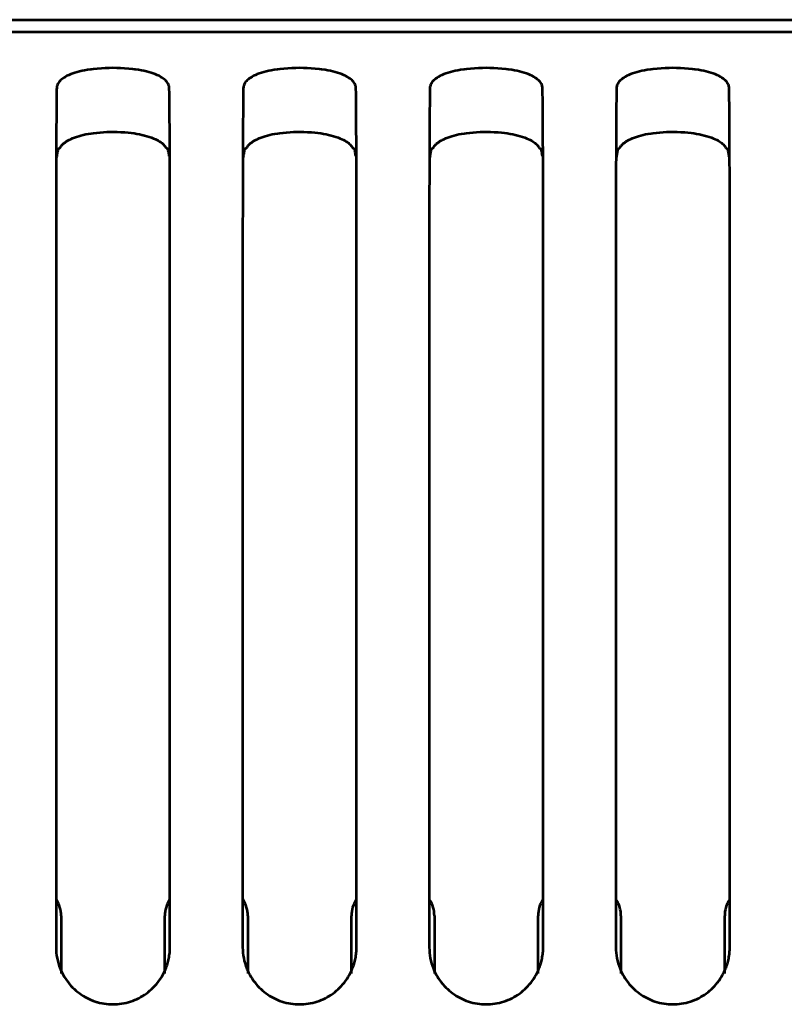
# Model space of a CAD drawing. Header units: millimetres. Extents: x 0 to 820, y 0 to 1200.
# Tile 50 of 81: x 120 to 151, y 921 to 962. Entities that reach past the tile are written whole.
import ezdxf

# ---------------------------------------------------------------- set-up
doc = ezdxf.new("R2010")
doc.units = ezdxf.units.MM
doc.header["$MEASUREMENT"] = 0
doc.layers.add('Layer 1', color=7, linetype='Continuous', lineweight=0)

# ---------------------------------------------------------------- blocks, each defined once
blk = doc.blocks.new('Block_3')
at = {"layer": 'Layer 1', "color": 18, "lineweight": 53, "true_color": 0x010101}
for p, q in [((596.49, 961.528), (70.99, 961.528)), ((121.046, 956.762), (121.046, 956.719)), ((121.047, 956.75), (121.047, 956.705)), ((121.121, 956.647), (121.131, 956.705)), ((125.733, 956.719), (125.733, 956.762)), ((125.733, 956.705), (125.733, 956.75)), ((128.746, 956.762), (128.746, 956.719)), ((128.747, 956.75), (128.747, 956.705)), ((128.821, 956.647), (128.831, 956.705)), ((133.433, 956.719), (133.433, 956.762)), ((133.433, 956.705), (133.433, 956.75)), ((136.446, 956.762), (136.446, 956.719)), ((136.447, 956.75), (136.447, 956.705)), ((136.521, 956.647), (136.531, 956.705)), ((141.133, 956.719), (141.133, 956.762)), ((141.133, 956.705), (141.133, 956.75)), ((144.146, 956.762), (144.146, 956.719)), ((144.147, 956.75), (144.147, 956.705)), ((144.221, 956.647), (144.231, 956.705)), ((148.833, 956.719), (148.833, 956.762)), ((148.833, 956.705), (148.833, 956.75)), ((121.04, 950.693), (121.04, 923.759)), ((125.74, 949.57), (125.74, 950.693)), ((128.74, 950.693), (128.74, 923.759)), ((133.44, 949.57), (133.44, 950.693)), ((136.44, 950.693), (136.44, 923.759)), ((141.14, 949.57), (141.14, 950.693)), ((144.14, 950.693), (144.14, 923.759)), ((148.84, 949.57), (148.84, 950.693)), ((125.74, 948.435), (125.74, 949.57)), ((133.44, 948.435), (133.44, 949.57)), ((141.14, 948.435), (141.14, 949.57)), ((148.84, 948.435), (148.84, 949.57)), ((125.74, 923.759), (125.74, 948.435)), ((133.44, 923.759), (133.44, 948.435)), ((141.14, 923.759), (141.14, 948.435)), ((148.84, 923.759), (148.84, 948.435))]:
    blk.add_line(p, q, dxfattribs=at)
for points in [[(125.713, 959.22), (125.711, 959.258), (125.705, 959.295), (125.695, 959.331), (125.682, 959.367), (125.664, 959.403), (125.643, 959.438), (125.617, 959.473), (125.587, 959.509), (125.552, 959.544), (125.511, 959.579), (125.465, 959.615), (125.412, 959.65), (125.353, 959.686), (125.288, 959.721), (125.215, 959.756), (125.135, 959.79), (125.053, 959.822), (124.958, 959.855), (124.863, 959.885), (124.766, 959.91), (124.666, 959.933), (124.56, 959.954), (124.445, 959.973), (124.313, 959.991), (124.297, 959.993), (124.207, 960.003), (124.037, 960.02), (123.869, 960.034), (123.705, 960.043), (123.545, 960.049), (123.389, 960.051), (123.233, 960.049), (123.073, 960.043), (122.909, 960.034), (122.742, 960.02), (122.571, 960.003), (122.482, 959.993), (122.466, 959.991), (122.334, 959.972), (122.219, 959.954), (122.113, 959.933), (122.013, 959.91), (121.916, 959.885), (121.821, 959.855), (121.726, 959.822), (121.644, 959.79), (121.564, 959.756), (121.491, 959.721), (121.426, 959.686), (121.367, 959.651), (121.314, 959.615), (121.268, 959.579), (121.228, 959.544), (121.192, 959.509), (121.162, 959.473), (121.136, 959.438), (121.115, 959.402), (121.097, 959.367), (121.084, 959.331), (121.074, 959.295), (121.068, 959.258), (121.066, 959.22)], [(133.413, 959.22), (133.411, 959.258), (133.405, 959.295), (133.395, 959.331), (133.382, 959.367), (133.364, 959.403), (133.343, 959.438), (133.317, 959.473), (133.287, 959.509), (133.252, 959.544), (133.211, 959.579), (133.165, 959.615), (133.112, 959.65), (133.053, 959.686), (132.988, 959.721), (132.915, 959.756), (132.835, 959.79), (132.753, 959.822), (132.658, 959.855), (132.563, 959.885), (132.466, 959.91), (132.366, 959.933), (132.26, 959.954), (132.145, 959.973), (132.013, 959.991), (131.997, 959.993), (131.907, 960.003), (131.737, 960.02), (131.569, 960.034), (131.405, 960.043), (131.245, 960.049), (131.089, 960.051), (130.933, 960.049), (130.773, 960.043), (130.609, 960.034), (130.441, 960.02), (130.271, 960.003), (130.182, 959.993), (130.166, 959.991), (130.034, 959.972), (129.918, 959.954), (129.813, 959.933), (129.713, 959.91), (129.616, 959.885), (129.521, 959.855), (129.426, 959.822), (129.344, 959.79), (129.264, 959.756), (129.191, 959.721), (129.126, 959.686), (129.067, 959.651), (129.014, 959.615), (128.968, 959.579), (128.928, 959.544), (128.892, 959.509), (128.862, 959.473), (128.836, 959.438), (128.815, 959.402), (128.797, 959.367), (128.784, 959.331), (128.774, 959.295), (128.768, 959.258), (128.766, 959.22)], [(141.114, 959.22), (141.111, 959.258), (141.105, 959.295), (141.095, 959.331), (141.082, 959.367), (141.064, 959.403), (141.043, 959.438), (141.017, 959.474), (140.987, 959.509), (140.952, 959.544), (140.911, 959.58), (140.865, 959.615), (140.812, 959.651), (140.753, 959.686), (140.688, 959.721), (140.615, 959.756), (140.535, 959.791), (140.453, 959.822), (140.358, 959.855), (140.263, 959.885), (140.166, 959.91), (140.066, 959.933), (139.961, 959.954), (139.846, 959.972), (139.714, 959.99), (139.697, 959.993), (139.608, 960.003), (139.437, 960.02), (139.269, 960.034), (139.105, 960.043), (138.945, 960.049), (138.789, 960.051), (138.633, 960.049), (138.473, 960.043), (138.309, 960.034), (138.141, 960.02), (137.97, 960.003), (137.881, 959.993), (137.864, 959.99), (137.732, 959.972), (137.617, 959.954), (137.512, 959.933), (137.412, 959.91), (137.315, 959.885), (137.22, 959.855), (137.126, 959.822), (137.044, 959.791), (136.964, 959.756), (136.891, 959.721), (136.826, 959.686), (136.767, 959.651), (136.715, 959.615), (136.668, 959.58), (136.628, 959.544), (136.592, 959.509), (136.562, 959.473), (136.536, 959.438), (136.515, 959.402), (136.497, 959.367), (136.484, 959.331), (136.474, 959.295), (136.468, 959.258), (136.466, 959.22)], [(148.814, 959.22), (148.811, 959.258), (148.805, 959.295), (148.795, 959.331), (148.782, 959.367), (148.764, 959.403), (148.743, 959.438), (148.717, 959.474), (148.687, 959.509), (148.652, 959.544), (148.611, 959.58), (148.565, 959.615), (148.512, 959.651), (148.453, 959.686), (148.388, 959.721), (148.315, 959.756), (148.235, 959.791), (148.153, 959.822), (148.058, 959.855), (147.963, 959.885), (147.866, 959.91), (147.766, 959.933), (147.661, 959.954), (147.546, 959.972), (147.414, 959.99), (147.397, 959.993), (147.308, 960.003), (147.137, 960.02), (146.969, 960.034), (146.805, 960.043), (146.645, 960.049), (146.489, 960.051), (146.333, 960.049), (146.173, 960.043), (146.009, 960.034), (145.841, 960.02), (145.67, 960.003), (145.581, 959.993), (145.564, 959.99), (145.432, 959.972), (145.317, 959.954), (145.212, 959.933), (145.112, 959.91), (145.016, 959.885), (144.92, 959.855), (144.826, 959.822), (144.744, 959.791), (144.664, 959.756), (144.591, 959.721), (144.526, 959.686), (144.467, 959.651), (144.414, 959.615), (144.368, 959.58), (144.328, 959.544), (144.292, 959.509), (144.262, 959.473), (144.236, 959.438), (144.215, 959.402), (144.197, 959.367), (144.184, 959.331), (144.174, 959.295), (144.168, 959.258), (144.166, 959.22)], [(121.066, 959.22), (121.065, 959.175), (121.062, 958.951), (121.06, 958.727), (121.058, 958.548), (121.056, 958.325), (121.054, 958.101), (121.052, 957.877), (121.051, 957.653), (121.049, 957.429), (121.048, 957.205), (121.047, 956.981)], [(125.732, 956.981), (125.731, 957.158), (125.73, 957.382), (125.729, 957.606), (125.728, 957.653), (125.727, 957.877), (125.726, 958.101), (125.724, 958.325), (125.722, 958.549), (125.719, 958.772), (125.717, 958.996), (125.714, 959.22)], [(128.766, 959.22), (128.765, 959.175), (128.762, 958.951), (128.76, 958.727), (128.758, 958.548), (128.756, 958.325), (128.754, 958.101), (128.752, 957.877), (128.751, 957.653), (128.749, 957.429), (128.748, 957.205), (128.747, 956.981)], [(133.432, 956.981), (133.431, 957.158), (133.43, 957.382), (133.429, 957.606), (133.428, 957.653), (133.427, 957.877), (133.426, 958.101), (133.424, 958.325), (133.422, 958.549), (133.419, 958.772), (133.417, 958.996), (133.414, 959.22)], [(136.466, 959.22), (136.465, 959.175), (136.462, 958.951), (136.46, 958.727), (136.458, 958.548), (136.456, 958.325), (136.454, 958.101), (136.452, 957.877), (136.451, 957.653), (136.449, 957.429), (136.448, 957.205), (136.447, 956.981)], [(141.132, 956.981), (141.131, 957.158), (141.13, 957.382), (141.129, 957.606), (141.128, 957.653), (141.127, 957.877), (141.126, 958.101), (141.124, 958.325), (141.122, 958.549), (141.119, 958.772), (141.117, 958.996), (141.114, 959.22)], [(144.166, 959.22), (144.165, 959.175), (144.162, 958.951), (144.16, 958.727), (144.158, 958.548), (144.156, 958.325), (144.154, 958.101), (144.152, 957.877), (144.151, 957.653), (144.149, 957.429), (144.148, 957.205), (144.147, 956.981)], [(148.832, 956.981), (148.831, 957.158), (148.83, 957.382), (148.829, 957.606), (148.828, 957.653), (148.827, 957.877), (148.826, 958.101), (148.824, 958.325), (148.822, 958.549), (148.819, 958.772), (148.817, 958.996), (148.814, 959.22)], [(121.577, 957.081), (121.649, 957.116), (121.725, 957.15), (121.804, 957.182), (121.887, 957.212), (121.973, 957.24), (122.065, 957.266), (122.161, 957.29), (122.264, 957.313), (122.373, 957.333), (122.49, 957.352), (122.58, 957.365), (122.717, 957.381), (122.855, 957.394), (122.994, 957.405), (123.135, 957.412), (123.278, 957.416), (123.423, 957.417), (123.568, 957.414), (123.715, 957.409), (123.863, 957.4), (123.864, 957.4), (123.88, 957.399), (124.015, 957.387), (124.141, 957.374), (124.26, 957.358), (124.373, 957.34), (124.482, 957.319), (124.586, 957.296), (124.688, 957.271), (124.788, 957.243), (124.885, 957.212), (124.98, 957.179), (124.984, 957.177), (125.065, 957.146), (125.137, 957.115), (125.202, 957.084), (125.259, 957.054), (125.312, 957.023), (125.359, 956.991), (125.402, 956.959), (125.441, 956.926), (125.476, 956.892), (125.507, 956.858), (125.535, 956.823), (125.559, 956.787), (125.581, 956.75)], [(129.277, 957.081), (129.349, 957.116), (129.425, 957.15), (129.504, 957.182), (129.587, 957.212), (129.673, 957.24), (129.765, 957.266), (129.861, 957.29), (129.964, 957.313), (130.073, 957.333), (130.19, 957.352), (130.28, 957.365), (130.417, 957.381), (130.555, 957.394), (130.694, 957.405), (130.835, 957.412), (130.978, 957.416), (131.122, 957.417), (131.268, 957.414), (131.415, 957.409), (131.563, 957.4), (131.564, 957.4), (131.58, 957.399), (131.715, 957.387), (131.841, 957.374), (131.96, 957.358), (132.073, 957.34), (132.182, 957.319), (132.286, 957.296), (132.388, 957.271), (132.488, 957.243), (132.585, 957.212), (132.68, 957.179), (132.684, 957.177), (132.765, 957.146), (132.837, 957.115), (132.902, 957.084), (132.959, 957.054), (133.012, 957.023), (133.059, 956.991), (133.102, 956.959), (133.141, 956.926), (133.176, 956.892), (133.207, 956.858), (133.235, 956.823), (133.259, 956.787), (133.281, 956.75)], [(136.977, 957.081), (137.049, 957.116), (137.125, 957.15), (137.204, 957.182), (137.287, 957.212), (137.373, 957.24), (137.465, 957.266), (137.561, 957.29), (137.664, 957.313), (137.773, 957.333), (137.89, 957.352), (137.98, 957.365), (138.117, 957.381), (138.255, 957.394), (138.394, 957.405), (138.535, 957.412), (138.678, 957.416), (138.822, 957.417), (138.968, 957.414), (139.115, 957.409), (139.263, 957.4), (139.264, 957.4), (139.28, 957.399), (139.415, 957.387), (139.541, 957.374), (139.66, 957.358), (139.773, 957.34), (139.882, 957.319), (139.986, 957.296), (140.088, 957.271), (140.188, 957.243), (140.285, 957.212), (140.38, 957.179), (140.384, 957.177), (140.465, 957.146), (140.537, 957.115), (140.602, 957.084), (140.66, 957.054), (140.712, 957.023), (140.759, 956.991), (140.802, 956.959), (140.841, 956.926), (140.876, 956.892), (140.907, 956.858), (140.935, 956.823), (140.959, 956.787), (140.981, 956.75)], [(144.677, 957.081), (144.749, 957.116), (144.825, 957.15), (144.904, 957.182), (144.987, 957.212), (145.073, 957.24), (145.165, 957.266), (145.261, 957.29), (145.364, 957.313), (145.473, 957.333), (145.59, 957.352), (145.68, 957.365), (145.817, 957.381), (145.955, 957.394), (146.094, 957.405), (146.235, 957.412), (146.378, 957.416), (146.522, 957.417), (146.668, 957.414), (146.815, 957.409), (146.963, 957.4), (146.964, 957.4), (146.98, 957.399), (147.115, 957.387), (147.241, 957.374), (147.36, 957.358), (147.473, 957.34), (147.582, 957.319), (147.686, 957.296), (147.788, 957.271), (147.888, 957.243), (147.985, 957.212), (148.08, 957.179), (148.084, 957.177), (148.165, 957.146), (148.237, 957.115), (148.302, 957.084), (148.359, 957.054), (148.412, 957.023), (148.459, 956.991), (148.502, 956.959), (148.541, 956.926), (148.576, 956.892), (148.607, 956.858), (148.635, 956.823), (148.659, 956.787), (148.681, 956.75)], [(121.047, 956.981), (121.047, 956.959), (121.047, 956.937), (121.047, 956.915), (121.047, 956.893), (121.047, 956.871), (121.047, 956.85), (121.047, 956.827), (121.047, 956.806), (121.047, 956.784), (121.046, 956.762)], [(121.347, 956.929), (121.368, 956.947), (121.389, 956.964), (121.412, 956.981), (121.434, 956.996), (121.457, 957.012), (121.481, 957.026), (121.504, 957.041), (121.528, 957.055), (121.552, 957.068), (121.577, 957.081)], [(125.733, 956.762), (125.733, 956.784), (125.733, 956.806), (125.732, 956.828), (125.732, 956.85), (125.732, 956.871), (125.732, 956.893), (125.732, 956.915), (125.732, 956.937), (125.732, 956.959), (125.732, 956.981)], [(128.747, 956.981), (128.747, 956.959), (128.747, 956.937), (128.747, 956.915), (128.747, 956.893), (128.747, 956.871), (128.747, 956.85), (128.747, 956.827), (128.747, 956.806), (128.747, 956.784), (128.746, 956.762)], [(129.047, 956.929), (129.068, 956.947), (129.089, 956.964), (129.112, 956.981), (129.134, 956.996), (129.157, 957.012), (129.181, 957.026), (129.204, 957.041), (129.228, 957.055), (129.252, 957.068), (129.277, 957.081)], [(133.433, 956.762), (133.433, 956.784), (133.433, 956.806), (133.432, 956.828), (133.432, 956.85), (133.432, 956.871), (133.432, 956.893), (133.432, 956.915), (133.432, 956.937), (133.432, 956.959), (133.432, 956.981)], [(136.447, 956.981), (136.447, 956.959), (136.447, 956.937), (136.447, 956.915), (136.447, 956.893), (136.447, 956.871), (136.447, 956.85), (136.447, 956.827), (136.447, 956.806), (136.447, 956.784), (136.446, 956.762)], [(136.747, 956.929), (136.768, 956.947), (136.789, 956.964), (136.812, 956.981), (136.834, 956.996), (136.857, 957.012), (136.881, 957.026), (136.904, 957.041), (136.928, 957.055), (136.952, 957.068), (136.977, 957.081)], [(141.133, 956.762), (141.133, 956.784), (141.133, 956.806), (141.132, 956.828), (141.132, 956.85), (141.132, 956.871), (141.132, 956.893), (141.132, 956.915), (141.132, 956.937), (141.132, 956.959), (141.132, 956.981)], [(144.147, 956.981), (144.147, 956.959), (144.147, 956.937), (144.147, 956.915), (144.147, 956.893), (144.147, 956.871), (144.147, 956.85), (144.147, 956.827), (144.147, 956.806), (144.147, 956.784), (144.146, 956.762)], [(144.447, 956.929), (144.468, 956.947), (144.489, 956.964), (144.512, 956.981), (144.534, 956.996), (144.557, 957.012), (144.581, 957.026), (144.604, 957.041), (144.628, 957.055), (144.652, 957.068), (144.677, 957.081)], [(148.833, 956.762), (148.833, 956.784), (148.833, 956.806), (148.832, 956.828), (148.832, 956.85), (148.832, 956.871), (148.832, 956.893), (148.832, 956.915), (148.832, 956.937), (148.832, 956.959), (148.832, 956.981)], [(121.046, 956.719), (121.046, 956.672), (121.046, 956.56), (121.045, 956.447), (121.045, 956.381), (121.045, 956.268), (121.044, 956.156), (121.044, 956.043), (121.044, 955.931), (121.043, 955.818), (121.043, 955.706), (121.043, 955.593)], [(121.07, 956.359), (121.075, 956.388), (121.081, 956.417), (121.086, 956.446), (121.091, 956.474), (121.096, 956.503), (121.101, 956.532), (121.106, 956.561), (121.111, 956.59), (121.116, 956.618), (121.121, 956.647)], [(121.132, 956.705), (121.133, 956.71), (121.136, 956.714), (121.14, 956.719), (121.145, 956.724), (121.146, 956.725), (121.152, 956.728), (121.157, 956.732), (121.162, 956.735), (121.168, 956.737), (121.173, 956.74), (121.179, 956.742)], [(121.179, 956.742), (121.18, 956.743), (121.183, 956.743), (121.184, 956.745), (121.186, 956.745), (121.188, 956.746), (121.189, 956.746), (121.191, 956.747), (121.192, 956.747), (121.194, 956.748), (121.196, 956.749), (121.198, 956.75)], [(121.198, 956.749), (121.209, 956.77), (121.222, 956.79), (121.235, 956.809), (121.249, 956.828), (121.264, 956.846), (121.279, 956.864), (121.296, 956.881), (121.312, 956.898), (121.329, 956.914), (121.347, 956.929)], [(125.581, 956.749), (125.585, 956.748), (125.592, 956.745), (125.6, 956.742), (125.607, 956.74), (125.615, 956.736), (125.622, 956.732), (125.629, 956.728), (125.632, 956.725), (125.639, 956.72), (125.643, 956.715), (125.646, 956.71), (125.648, 956.705)], [(125.648, 956.705), (125.653, 956.676), (125.658, 956.647), (125.663, 956.618), (125.668, 956.59), (125.673, 956.561), (125.678, 956.532), (125.684, 956.503), (125.689, 956.475), (125.693, 956.446), (125.699, 956.417)], [(125.736, 955.593), (125.736, 955.659), (125.736, 955.771), (125.736, 955.884), (125.736, 955.931), (125.735, 956.043), (125.735, 956.156), (125.735, 956.269), (125.734, 956.381), (125.734, 956.494), (125.733, 956.606), (125.733, 956.719)], [(128.746, 956.719), (128.746, 956.672), (128.746, 956.56), (128.745, 956.447), (128.745, 956.381), (128.745, 956.268), (128.744, 956.156), (128.744, 956.043), (128.744, 955.931), (128.743, 955.818), (128.743, 955.706), (128.743, 955.593)], [(128.77, 956.359), (128.775, 956.388), (128.781, 956.417), (128.786, 956.446), (128.791, 956.474), (128.796, 956.503), (128.801, 956.532), (128.806, 956.561), (128.811, 956.59), (128.816, 956.618), (128.821, 956.647)], [(128.832, 956.705), (128.833, 956.71), (128.836, 956.714), (128.84, 956.719), (128.845, 956.724), (128.846, 956.725), (128.852, 956.728), (128.857, 956.732), (128.862, 956.735), (128.868, 956.737), (128.873, 956.74), (128.879, 956.742)], [(128.879, 956.742), (128.88, 956.743), (128.883, 956.743), (128.884, 956.745), (128.886, 956.745), (128.888, 956.746), (128.889, 956.746), (128.891, 956.747), (128.892, 956.747), (128.894, 956.748), (128.896, 956.749), (128.898, 956.75)], [(128.898, 956.749), (128.909, 956.77), (128.922, 956.79), (128.935, 956.809), (128.949, 956.828), (128.964, 956.846), (128.979, 956.864), (128.996, 956.881), (129.012, 956.898), (129.029, 956.914), (129.047, 956.929)], [(133.281, 956.749), (133.285, 956.748), (133.292, 956.745), (133.3, 956.742), (133.307, 956.74), (133.315, 956.736), (133.322, 956.732), (133.329, 956.728), (133.332, 956.725), (133.339, 956.72), (133.343, 956.715), (133.346, 956.71), (133.348, 956.705)], [(133.348, 956.705), (133.353, 956.676), (133.358, 956.647), (133.363, 956.618), (133.368, 956.59), (133.373, 956.561), (133.378, 956.532), (133.384, 956.503), (133.388, 956.475), (133.393, 956.446), (133.399, 956.417)], [(133.436, 955.593), (133.436, 955.659), (133.436, 955.771), (133.436, 955.884), (133.436, 955.931), (133.435, 956.043), (133.435, 956.156), (133.434, 956.269), (133.434, 956.381), (133.434, 956.494), (133.433, 956.606), (133.433, 956.719)], [(136.446, 956.719), (136.446, 956.672), (136.446, 956.56), (136.445, 956.447), (136.445, 956.381), (136.445, 956.268), (136.444, 956.156), (136.444, 956.043), (136.444, 955.931), (136.443, 955.818), (136.443, 955.706), (136.443, 955.593)], [(136.47, 956.359), (136.475, 956.388), (136.481, 956.417), (136.486, 956.446), (136.491, 956.474), (136.496, 956.503), (136.501, 956.532), (136.506, 956.561), (136.511, 956.59), (136.516, 956.618), (136.521, 956.647)], [(136.532, 956.705), (136.533, 956.71), (136.536, 956.714), (136.54, 956.719), (136.545, 956.724), (136.546, 956.725), (136.552, 956.728), (136.557, 956.732), (136.562, 956.735), (136.568, 956.737), (136.573, 956.74), (136.579, 956.742)], [(136.579, 956.742), (136.58, 956.743), (136.583, 956.743), (136.584, 956.745), (136.586, 956.745), (136.588, 956.746), (136.588, 956.746), (136.591, 956.747), (136.592, 956.747), (136.594, 956.748), (136.596, 956.749), (136.598, 956.75)], [(136.598, 956.749), (136.609, 956.77), (136.622, 956.79), (136.635, 956.809), (136.649, 956.828), (136.664, 956.846), (136.679, 956.864), (136.696, 956.881), (136.712, 956.898), (136.729, 956.914), (136.747, 956.929)], [(140.981, 956.749), (140.985, 956.748), (140.992, 956.745), (141, 956.742), (141.007, 956.74), (141.015, 956.736), (141.022, 956.732), (141.029, 956.728), (141.032, 956.725), (141.039, 956.72), (141.043, 956.715), (141.046, 956.71), (141.048, 956.705)], [(141.048, 956.705), (141.053, 956.676), (141.058, 956.647), (141.063, 956.618), (141.068, 956.59), (141.073, 956.561), (141.078, 956.532), (141.084, 956.503), (141.088, 956.475), (141.093, 956.446), (141.099, 956.417)], [(141.136, 955.593), (141.136, 955.659), (141.136, 955.771), (141.136, 955.884), (141.136, 955.931), (141.135, 956.043), (141.135, 956.156), (141.134, 956.269), (141.134, 956.381), (141.134, 956.494), (141.133, 956.606), (141.133, 956.719)], [(144.146, 956.719), (144.146, 956.672), (144.145, 956.56), (144.145, 956.447), (144.145, 956.381), (144.145, 956.268), (144.144, 956.156), (144.144, 956.043), (144.144, 955.931), (144.143, 955.818), (144.143, 955.706), (144.143, 955.593)], [(144.17, 956.359), (144.175, 956.388), (144.181, 956.417), (144.186, 956.446), (144.191, 956.474), (144.196, 956.503), (144.201, 956.532), (144.206, 956.561), (144.211, 956.59), (144.216, 956.618), (144.221, 956.647)], [(144.232, 956.705), (144.233, 956.71), (144.236, 956.714), (144.24, 956.719), (144.245, 956.724), (144.246, 956.725), (144.252, 956.728), (144.257, 956.732), (144.262, 956.735), (144.268, 956.737), (144.273, 956.74), (144.279, 956.742)], [(144.279, 956.742), (144.28, 956.743), (144.283, 956.743), (144.284, 956.745), (144.286, 956.745), (144.288, 956.746), (144.289, 956.746), (144.29, 956.747), (144.292, 956.747), (144.294, 956.748), (144.296, 956.749), (144.298, 956.75)], [(144.298, 956.749), (144.309, 956.77), (144.322, 956.79), (144.335, 956.809), (144.349, 956.828), (144.364, 956.846), (144.379, 956.864), (144.395, 956.881), (144.412, 956.898), (144.429, 956.914), (144.447, 956.929)], [(148.681, 956.749), (148.685, 956.748), (148.692, 956.745), (148.7, 956.742), (148.707, 956.74), (148.715, 956.736), (148.722, 956.732), (148.729, 956.728), (148.732, 956.725), (148.739, 956.72), (148.743, 956.715), (148.746, 956.71), (148.748, 956.705)], [(148.748, 956.705), (148.753, 956.676), (148.758, 956.647), (148.763, 956.618), (148.768, 956.59), (148.773, 956.561), (148.778, 956.532), (148.784, 956.503), (148.788, 956.475), (148.793, 956.446), (148.799, 956.417)], [(148.836, 955.593), (148.836, 955.659), (148.836, 955.771), (148.836, 955.884), (148.836, 955.931), (148.835, 956.043), (148.835, 956.156), (148.834, 956.269), (148.834, 956.381), (148.834, 956.494), (148.833, 956.606), (148.833, 956.719)], [(121.043, 955.593), (121.043, 955.468), (121.042, 954.978), (121.041, 954.488), (121.041, 954.123), (121.04, 953.633), (121.04, 953.143), (121.04, 952.653), (121.04, 952.163), (121.04, 951.673), (121.04, 951.183), (121.04, 950.693)], [(125.74, 950.693), (125.74, 951.055), (125.74, 951.545), (125.74, 952.035), (125.74, 952.163), (125.739, 952.653), (125.739, 953.143), (125.739, 953.633), (125.739, 954.123), (125.738, 954.613), (125.737, 955.103), (125.736, 955.593)], [(128.743, 955.593), (128.743, 955.468), (128.742, 954.978), (128.741, 954.488), (128.741, 954.123), (128.74, 953.633), (128.74, 953.143), (128.74, 952.653), (128.74, 952.163), (128.74, 951.673), (128.74, 951.183), (128.739, 950.693)], [(133.44, 950.693), (133.44, 951.055), (133.44, 951.545), (133.44, 952.035), (133.44, 952.163), (133.439, 952.653), (133.439, 953.143), (133.439, 953.633), (133.439, 954.123), (133.438, 954.613), (133.437, 955.103), (133.436, 955.593)], [(136.443, 955.593), (136.443, 955.468), (136.442, 954.978), (136.441, 954.488), (136.441, 954.123), (136.44, 953.633), (136.44, 953.143), (136.44, 952.653), (136.44, 952.163), (136.44, 951.673), (136.44, 951.183), (136.44, 950.693)], [(141.14, 950.693), (141.14, 951.055), (141.14, 951.545), (141.14, 952.035), (141.14, 952.163), (141.139, 952.653), (141.139, 953.143), (141.139, 953.633), (141.139, 954.123), (141.138, 954.613), (141.137, 955.103), (141.136, 955.593)], [(144.143, 955.593), (144.143, 955.468), (144.142, 954.978), (144.141, 954.488), (144.141, 954.123), (144.14, 953.633), (144.14, 953.143), (144.14, 952.653), (144.14, 952.163), (144.14, 951.673), (144.14, 951.183), (144.14, 950.693)], [(148.84, 950.693), (148.84, 951.055), (148.84, 951.545), (148.84, 952.035), (148.84, 952.163), (148.839, 952.653), (148.839, 953.143), (148.839, 953.633), (148.839, 954.123), (148.838, 954.613), (148.837, 955.103), (148.836, 955.593)], [(125.564, 922.867), (125.584, 922.92), (125.604, 922.973), (125.623, 923.027), (125.64, 923.082), (125.656, 923.138), (125.67, 923.194), (125.684, 923.251), (125.694, 923.303), (125.705, 923.36), (125.714, 923.417), (125.722, 923.474), (125.728, 923.532), (125.733, 923.589), (125.737, 923.646), (125.739, 923.703), (125.74, 923.759)], [(133.264, 922.867), (133.284, 922.92), (133.304, 922.973), (133.322, 923.027), (133.34, 923.082), (133.356, 923.138), (133.37, 923.194), (133.384, 923.251), (133.394, 923.303), (133.405, 923.36), (133.414, 923.417), (133.422, 923.474), (133.428, 923.532), (133.433, 923.589), (133.437, 923.646), (133.439, 923.703), (133.44, 923.759)], [(140.964, 922.867), (140.984, 922.92), (141.004, 922.973), (141.022, 923.027), (141.04, 923.082), (141.056, 923.138), (141.07, 923.194), (141.084, 923.251), (141.094, 923.303), (141.105, 923.36), (141.114, 923.417), (141.122, 923.474), (141.128, 923.532), (141.133, 923.589), (141.137, 923.646), (141.139, 923.703), (141.14, 923.759)], [(148.664, 922.867), (148.684, 922.92), (148.704, 922.973), (148.722, 923.027), (148.74, 923.082), (148.756, 923.138), (148.77, 923.194), (148.784, 923.251), (148.794, 923.303), (148.805, 923.36), (148.814, 923.417), (148.822, 923.474), (148.828, 923.532), (148.833, 923.589), (148.837, 923.646), (148.839, 923.703), (148.84, 923.759)], [(121.212, 922.875), (121.248, 922.792), (121.287, 922.71), (121.33, 922.629), (121.377, 922.549), (121.426, 922.47), (121.48, 922.393), (121.536, 922.318), (121.594, 922.246), (121.656, 922.175), (121.72, 922.107), (121.787, 922.042), (121.857, 921.979), (121.928, 921.92), (122.001, 921.864), (122.076, 921.811), (122.152, 921.762), (122.231, 921.715), (122.312, 921.671), (122.395, 921.63), (122.48, 921.593), (122.566, 921.559), (122.654, 921.528), (122.743, 921.5), (122.744, 921.5), (122.834, 921.476), (122.925, 921.456), (123.017, 921.439), (123.109, 921.426), (123.201, 921.417), (123.293, 921.411), (123.385, 921.409), (123.477, 921.411), (123.569, 921.416), (123.661, 921.425), (123.753, 921.438), (123.845, 921.454), (123.936, 921.474), (124.026, 921.498), (124.027, 921.498), (124.116, 921.525), (124.205, 921.556), (124.291, 921.59), (124.376, 921.627), (124.459, 921.667), (124.541, 921.711), (124.62, 921.757), (124.696, 921.807), (124.771, 921.859), (124.844, 921.914), (124.916, 921.974), (124.985, 922.036), (125.053, 922.101), (125.118, 922.169), (125.18, 922.239), (125.238, 922.311), (125.295, 922.386), (125.348, 922.463), (125.398, 922.541), (125.445, 922.621), (125.488, 922.702), (125.528, 922.784), (125.563, 922.867)], [(128.912, 922.875), (128.948, 922.792), (128.987, 922.71), (129.03, 922.629), (129.076, 922.549), (129.126, 922.47), (129.18, 922.393), (129.236, 922.318), (129.294, 922.246), (129.356, 922.175), (129.42, 922.107), (129.487, 922.042), (129.557, 921.979), (129.628, 921.92), (129.701, 921.864), (129.776, 921.811), (129.852, 921.762), (129.931, 921.715), (130.012, 921.671), (130.095, 921.63), (130.18, 921.593), (130.266, 921.559), (130.354, 921.528), (130.443, 921.5), (130.444, 921.5), (130.534, 921.476), (130.625, 921.456), (130.717, 921.439), (130.809, 921.426), (130.901, 921.417), (130.993, 921.411), (131.085, 921.409), (131.177, 921.411), (131.269, 921.416), (131.361, 921.425), (131.453, 921.438), (131.545, 921.454), (131.636, 921.474), (131.726, 921.498), (131.727, 921.498), (131.816, 921.525), (131.905, 921.556), (131.991, 921.59), (132.076, 921.627), (132.159, 921.667), (132.241, 921.711), (132.32, 921.757), (132.396, 921.807), (132.471, 921.859), (132.544, 921.914), (132.616, 921.974), (132.685, 922.036), (132.753, 922.101), (132.818, 922.169), (132.88, 922.239), (132.938, 922.311), (132.995, 922.386), (133.048, 922.463), (133.098, 922.541), (133.145, 922.621), (133.188, 922.702), (133.228, 922.784), (133.263, 922.867)], [(136.612, 922.875), (136.648, 922.792), (136.687, 922.71), (136.73, 922.629), (136.776, 922.549), (136.826, 922.47), (136.88, 922.393), (136.936, 922.318), (136.994, 922.246), (137.056, 922.175), (137.12, 922.107), (137.187, 922.042), (137.257, 921.979), (137.328, 921.92), (137.401, 921.864), (137.476, 921.811), (137.552, 921.762), (137.631, 921.715), (137.712, 921.671), (137.795, 921.63), (137.88, 921.593), (137.966, 921.559), (138.054, 921.528), (138.143, 921.5), (138.144, 921.5), (138.234, 921.476), (138.325, 921.456), (138.417, 921.439), (138.509, 921.426), (138.601, 921.417), (138.693, 921.411), (138.785, 921.409), (138.877, 921.411), (138.969, 921.416), (139.061, 921.425), (139.153, 921.438), (139.245, 921.454), (139.336, 921.474), (139.426, 921.498), (139.427, 921.498), (139.516, 921.525), (139.605, 921.556), (139.691, 921.59), (139.776, 921.627), (139.86, 921.667), (139.941, 921.711), (140.02, 921.757), (140.096, 921.807), (140.171, 921.859), (140.244, 921.914), (140.316, 921.974), (140.385, 922.036), (140.453, 922.101), (140.518, 922.169), (140.58, 922.239), (140.638, 922.311), (140.695, 922.386), (140.748, 922.463), (140.798, 922.541), (140.845, 922.621), (140.888, 922.702), (140.928, 922.784), (140.963, 922.867)], [(144.312, 922.875), (144.348, 922.792), (144.387, 922.71), (144.43, 922.629), (144.476, 922.549), (144.526, 922.47), (144.58, 922.393), (144.636, 922.318), (144.694, 922.246), (144.756, 922.175), (144.82, 922.107), (144.887, 922.042), (144.956, 921.979), (145.028, 921.92), (145.101, 921.864), (145.176, 921.811), (145.252, 921.762), (145.331, 921.715), (145.412, 921.671), (145.495, 921.63), (145.58, 921.593), (145.666, 921.559), (145.754, 921.528), (145.843, 921.5), (145.844, 921.5), (145.934, 921.476), (146.025, 921.456), (146.117, 921.439), (146.209, 921.426), (146.301, 921.417), (146.393, 921.411), (146.485, 921.409), (146.577, 921.411), (146.669, 921.416), (146.761, 921.425), (146.853, 921.438), (146.945, 921.454), (147.036, 921.474), (147.126, 921.498), (147.127, 921.498), (147.216, 921.525), (147.305, 921.556), (147.391, 921.59), (147.476, 921.627), (147.559, 921.667), (147.641, 921.711), (147.72, 921.757), (147.796, 921.807), (147.871, 921.859), (147.944, 921.914), (148.016, 921.974), (148.085, 922.036), (148.153, 922.101), (148.218, 922.169), (148.28, 922.239), (148.338, 922.311), (148.395, 922.386), (148.448, 922.463), (148.498, 922.541), (148.545, 922.621), (148.588, 922.702), (148.628, 922.784), (148.663, 922.867)]]:
    blk.add_lwpolyline(points, dxfattribs=at)
for points in [[(121.04, 923.759), (121.04, 923.609), (121.054, 923.46), (121.083, 923.312)], [(128.74, 923.759), (128.74, 923.609), (128.754, 923.46), (128.783, 923.312)], [(136.44, 923.759), (136.44, 923.609), (136.454, 923.46), (136.483, 923.312)], [(144.14, 923.759), (144.14, 923.609), (144.154, 923.46), (144.183, 923.312)], [(121.083, 923.313), (121.112, 923.163), (121.155, 923.017), (121.212, 922.875)], [(128.783, 923.313), (128.812, 923.163), (128.855, 923.017), (128.912, 922.875)], [(136.483, 923.313), (136.512, 923.163), (136.555, 923.017), (136.612, 922.875)], [(144.183, 923.313), (144.212, 923.163), (144.255, 923.017), (144.312, 922.875)]]:
    blk.add_open_spline(points, degree=3, dxfattribs=at)
blk = doc.blocks.new('Block_33')
at = {"layer": 'Layer 1', "color": 18, "lineweight": 53, "true_color": 0x010101}
for p, q in [((70.94, 962.044), (596.54, 962.044)), ((121.25, 925.059), (121.25, 922.679)), ((125.529, 922.68), (125.529, 925.059)), ((128.95, 925.059), (128.95, 922.679)), ((133.229, 922.68), (133.229, 925.059)), ((136.65, 925.059), (136.65, 922.679)), ((140.929, 922.68), (140.929, 925.059)), ((144.35, 925.059), (144.35, 922.679)), ((148.629, 922.68), (148.629, 925.059))]:
    blk.add_line(p, q, dxfattribs=at)
for points in [[(121.25, 925.059), (121.25, 925.298), (121.182, 925.531), (121.055, 925.733)], [(125.724, 925.733), (125.597, 925.531), (125.529, 925.298), (125.529, 925.059)], [(128.95, 925.059), (128.95, 925.298), (128.882, 925.531), (128.755, 925.733)], [(133.424, 925.733), (133.297, 925.531), (133.229, 925.298), (133.229, 925.059)], [(136.65, 925.059), (136.65, 925.298), (136.582, 925.531), (136.455, 925.733)], [(141.124, 925.733), (140.997, 925.531), (140.929, 925.298), (140.929, 925.059)], [(144.35, 925.059), (144.35, 925.298), (144.283, 925.531), (144.155, 925.733)], [(148.824, 925.733), (148.697, 925.531), (148.629, 925.298), (148.629, 925.059)]]:
    blk.add_open_spline(points, degree=3, dxfattribs=at)

msp = doc.modelspace()

# ---------------------------------------------------------------- block references
at = {"layer": 'Layer 1'}
for name in ['Block_3', 'Block_33']:
    msp.add_blockref(name, (0, 0), dxfattribs=at)

doc.saveas('drawing.dxf')
